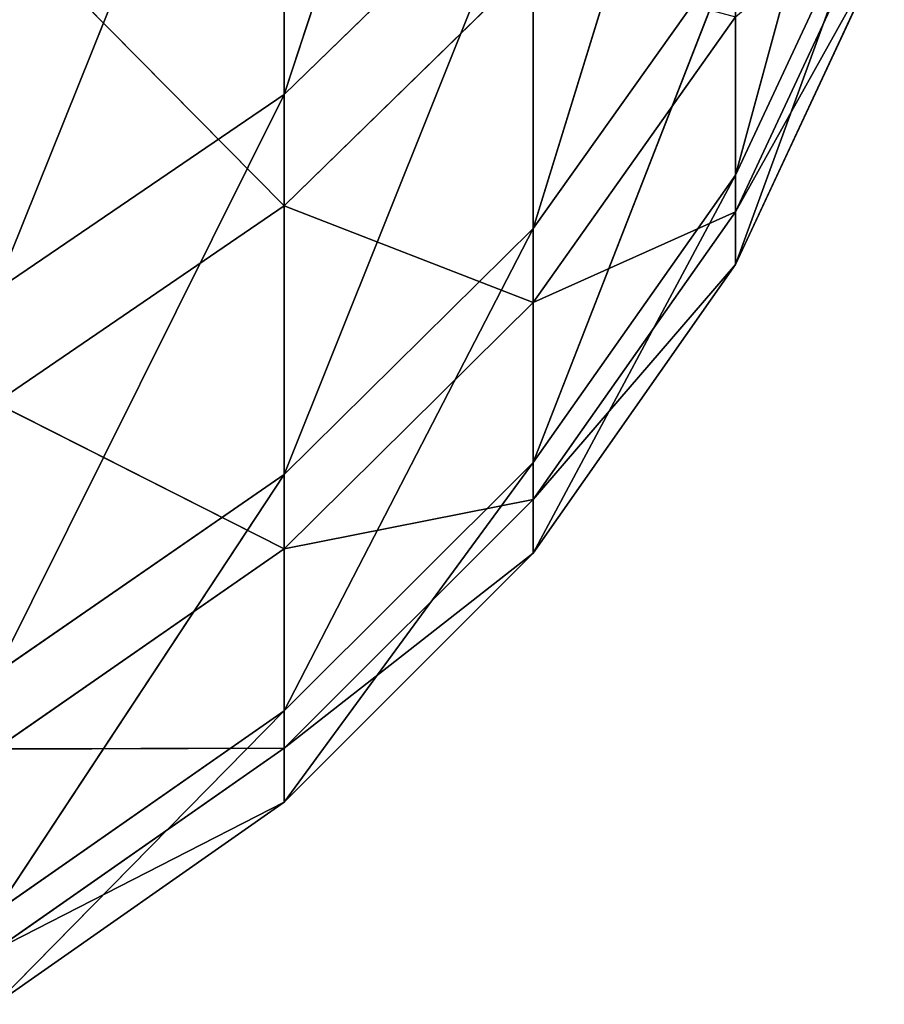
# Model space of a CAD drawing. Extents: x 0 to 4.5, y 0 to 2.5.
# Tile 209 of 256: x 4.4512 to 4.494, y 0.0135 to 0.0622. Entities that reach past the tile are written whole.
import ezdxf

# ---------------------------------------------------------------- set-up
doc = ezdxf.new("R2010")
doc.units = 0
doc.header["$LTSCALE"] = 2.54
doc.layers.get('0').update_dxf_attribs({"color": 13, "linetype": 'CONTINUOUS'})

# ---------------------------------------------------------------- blocks, each defined once
blk = doc.blocks.new('HACZYK_NA_R_CZNIKI_YUZO_ST')
at = {"color": 0}
for p, q in [((4.476604, 0.095977, 1.627761), (4.464279, 0.058472, 1.54124)), ((4.476604, 0.095977, 1.627761), (4.464279, 0.058472, 1.54124)), ((4.486602, 0.084316, 1.534923), (4.476604, 0.051837, 1.447173)), ((4.486602, 0.084316, 1.534923), (4.476604, 0.051837, 1.447173)), ((4.464279, 0.084263, 1.631596), (4.45, 0.04876, 1.543614)), ((4.464279, 0.084263, 1.631596), (4.45, 0.04876, 1.543614)), ((4.464279, 0.084263, 1.631596), (4.464279, 0.058472, 1.54124)), ((4.464279, 0.084263, 1.631596), (4.464279, 0.058472, 1.54124)), ((4.486602, 0.054484, 1.353643), (4.493969, 0.081514, 1.442289)), ((4.486602, 0.054484, 1.353643), (4.493969, 0.081514, 1.442289)), ((4.464279, 0.052965, 0.982294), (4.464279, 0.07697, 0.891448)), ((4.464279, 0.052965, 0.982294), (4.464279, 0.07697, 0.891448)), ((4.464279, 0.058472, 1.54124), (4.476604, 0.070446, 1.538313)), ((4.476604, 0.070446, 1.538313), (4.464279, 0.039674, 1.449174)), ((4.476604, 0.070446, 1.538313), (4.464279, 0.039674, 1.449174)), ((4.464279, 0.058472, 1.54124), (4.476604, 0.070446, 1.538313)), ((4.476604, 0.070446, 1.538313), (4.476604, 0.051837, 1.447173)), ((4.476604, 0.070446, 1.538313), (4.476604, 0.051837, 1.447173)), ((4.486602, 0.050058, 1.261823), (4.493969, 0.070223, 1.352278)), ((4.493969, 0.070223, 1.352278), (4.486602, 0.054484, 1.353643)), ((4.486602, 0.050058, 1.261823), (4.493969, 0.070223, 1.352278)), ((4.493969, 0.070223, 1.352278), (4.486602, 0.054484, 1.353643)), ((4.493969, 0.068437, 1.170988), (4.486602, 0.052674, 1.169933)), ((4.493969, 0.068437, 1.170988), (4.486602, 0.052674, 1.169933)), ((4.464279, 0.052965, 0.982294), (4.45, 0.067409, 0.888525)), ((4.464279, 0.052965, 0.982294), (4.45, 0.067409, 0.888525)), ((4.476604, 0.040259, 1.354876), (4.486602, 0.065926, 1.444854)), ((4.486602, 0.065926, 1.444854), (4.476604, 0.051837, 1.447173)), ((4.476604, 0.040259, 1.354876), (4.486602, 0.065926, 1.444854)), ((4.486602, 0.065926, 1.444854), (4.476604, 0.051837, 1.447173)), ((4.486602, 0.054484, 1.353643), (4.486602, 0.065926, 1.444854)), ((4.486602, 0.054484, 1.353643), (4.486602, 0.065926, 1.444854)), ((4.486602, 0.052674, 1.169933), (4.493969, 0.065855, 1.261667)), ((4.493969, 0.065855, 1.261667), (4.486602, 0.050058, 1.261823)), ((4.486602, 0.052674, 1.169933), (4.493969, 0.065855, 1.261667)), ((4.493969, 0.065855, 1.261667), (4.486602, 0.050058, 1.261823)), ((4.476604, 0.064994, 0.984985), (4.464279, 0.052965, 0.982294)), ((4.476604, 0.064994, 0.984985), (4.464279, 0.052965, 0.982294)), ((4.476604, 0.064994, 0.984985), (4.476604, 0.048184, 1.076474)), ((4.476604, 0.064994, 0.984985), (4.476604, 0.048184, 1.076474)), ((4.486602, 0.062316, 1.078514), (4.476604, 0.048184, 1.076474)), ((4.486602, 0.062316, 1.078514), (4.476604, 0.048184, 1.076474)), ((4.486602, 0.052674, 1.169933), (4.486602, 0.062316, 1.078514)), ((4.486602, 0.052674, 1.169933), (4.486602, 0.062316, 1.078514)), ((4.45, 0.04876, 1.543614), (4.464279, 0.058472, 1.54124)), ((4.464279, 0.058472, 1.54124), (4.45, 0.029809, 1.450798)), ((4.464279, 0.058472, 1.54124), (4.45, 0.029809, 1.450798)), ((4.45, 0.04876, 1.543614), (4.464279, 0.058472, 1.54124)), ((4.464279, 0.058472, 1.54124), (4.464279, 0.039674, 1.449174)), ((4.464279, 0.058472, 1.54124), (4.464279, 0.039674, 1.449174)), ((4.476604, 0.03578, 1.261963), (4.486602, 0.054484, 1.353643)), ((4.486602, 0.054484, 1.353643), (4.476604, 0.040259, 1.354876)), ((4.476604, 0.03578, 1.261963), (4.486602, 0.054484, 1.353643)), ((4.486602, 0.054484, 1.353643), (4.476604, 0.040259, 1.354876)), ((4.486602, 0.050058, 1.261823), (4.486602, 0.054484, 1.353643)), ((4.486602, 0.050058, 1.261823), (4.486602, 0.054484, 1.353643)), ((4.464279, 0.052965, 0.982294), (4.45, 0.043208, 0.980112)), ((4.464279, 0.052965, 0.982294), (4.45, 0.043208, 0.980112)), ((4.464279, 0.052965, 0.982294), (4.464279, 0.035985, 1.074712)), ((4.464279, 0.052965, 0.982294), (4.464279, 0.035985, 1.074712)), ((4.464279, 0.052965, 0.982294), (4.476604, 0.048184, 1.076474)), ((4.464279, 0.052965, 0.982294), (4.476604, 0.048184, 1.076474)), ((4.486602, 0.052674, 1.169933), (4.476604, 0.048184, 1.076474)), ((4.486602, 0.052674, 1.169933), (4.476604, 0.048184, 1.076474)), ((4.486602, 0.052674, 1.169933), (4.476604, 0.038427, 1.168981)), ((4.486602, 0.052674, 1.169933), (4.476604, 0.038427, 1.168981)), ((4.486602, 0.052674, 1.169933), (4.486602, 0.050058, 1.261823)), ((4.486602, 0.052674, 1.169933), (4.486602, 0.050058, 1.261823)), ((4.464279, 0.027979, 1.355941), (4.476604, 0.051837, 1.447173)), ((4.476604, 0.051837, 1.447173), (4.464279, 0.039674, 1.449174)), ((4.464279, 0.027979, 1.355941), (4.476604, 0.051837, 1.447173)), ((4.476604, 0.051837, 1.447173), (4.464279, 0.039674, 1.449174)), ((4.476604, 0.040259, 1.354876), (4.476604, 0.051837, 1.447173)), ((4.476604, 0.040259, 1.354876), (4.476604, 0.051837, 1.447173)), ((4.476604, 0.038427, 1.168981), (4.486602, 0.050058, 1.261823)), ((4.486602, 0.050058, 1.261823), (4.476604, 0.03578, 1.261963)), ((4.476604, 0.038427, 1.168981), (4.486602, 0.050058, 1.261823)), ((4.486602, 0.050058, 1.261823), (4.476604, 0.03578, 1.261963)), ((4.476604, 0.048184, 1.076474), (4.464279, 0.035985, 1.074712)), ((4.476604, 0.048184, 1.076474), (4.464279, 0.035985, 1.074712)), ((4.476604, 0.038427, 1.168981), (4.476604, 0.048184, 1.076474)), ((4.476604, 0.038427, 1.168981), (4.476604, 0.048184, 1.076474)), ((4.45, 0.043208, 0.980112), (4.464279, 0.035985, 1.074712)), ((4.45, 0.043208, 0.980112), (4.464279, 0.035985, 1.074712)), ((4.464279, 0.023455, 1.262085), (4.476604, 0.040259, 1.354876)), ((4.476604, 0.040259, 1.354876), (4.464279, 0.027979, 1.355941)), ((4.464279, 0.023455, 1.262085), (4.476604, 0.040259, 1.354876)), ((4.476604, 0.040259, 1.354876), (4.464279, 0.027979, 1.355941)), ((4.476604, 0.03578, 1.261963), (4.476604, 0.040259, 1.354876)), ((4.476604, 0.03578, 1.261963), (4.476604, 0.040259, 1.354876)), ((4.45, 0.018018, 1.356804), (4.464279, 0.039674, 1.449174)), ((4.464279, 0.039674, 1.449174), (4.45, 0.029809, 1.450798)), ((4.45, 0.018018, 1.356804), (4.464279, 0.039674, 1.449174)), ((4.464279, 0.039674, 1.449174), (4.45, 0.029809, 1.450798)), ((4.464279, 0.027979, 1.355941), (4.464279, 0.039674, 1.449174)), ((4.464279, 0.027979, 1.355941), (4.464279, 0.039674, 1.449174)), ((4.476604, 0.038427, 1.168981), (4.464279, 0.035985, 1.074712)), ((4.476604, 0.038427, 1.168981), (4.464279, 0.035985, 1.074712)), ((4.476604, 0.038427, 1.168981), (4.464279, 0.026129, 1.168158)), ((4.476604, 0.038427, 1.168981), (4.464279, 0.026129, 1.168158)), ((4.476604, 0.038427, 1.168981), (4.476604, 0.03578, 1.261963)), ((4.476604, 0.038427, 1.168981), (4.476604, 0.03578, 1.261963)), ((4.464279, 0.035985, 1.074712), (4.45, 0.026089, 1.073283)), ((4.464279, 0.035985, 1.074712), (4.45, 0.026089, 1.073283)), ((4.464279, 0.026129, 1.168158), (4.464279, 0.035985, 1.074712)), ((4.464279, 0.026129, 1.168158), (4.464279, 0.035985, 1.074712)), ((4.464279, 0.026129, 1.168158), (4.476604, 0.03578, 1.261963)), ((4.476604, 0.03578, 1.261963), (4.464279, 0.023455, 1.262085)), ((4.464279, 0.026129, 1.168158), (4.476604, 0.03578, 1.261963)), ((4.476604, 0.03578, 1.261963), (4.464279, 0.023455, 1.262085)), ((4.45, 0.013458, 1.262183), (4.464279, 0.027979, 1.355941)), ((4.464279, 0.027979, 1.355941), (4.45, 0.018018, 1.356804)), ((4.45, 0.013458, 1.262183), (4.464279, 0.027979, 1.355941)), ((4.464279, 0.027979, 1.355941), (4.45, 0.018018, 1.356804)), ((4.464279, 0.023455, 1.262085), (4.464279, 0.027979, 1.355941)), ((4.464279, 0.023455, 1.262085), (4.464279, 0.027979, 1.355941)), ((4.464279, 0.026129, 1.168158), (4.45, 0.026089, 1.073283)), ((4.464279, 0.026129, 1.168158), (4.45, 0.026089, 1.073283)), ((4.464279, 0.026129, 1.168158), (4.45, 0.016153, 1.167491)), ((4.464279, 0.026129, 1.168158), (4.45, 0.016153, 1.167491)), ((4.464279, 0.026129, 1.168158), (4.464279, 0.023455, 1.262085)), ((4.464279, 0.026129, 1.168158), (4.464279, 0.023455, 1.262085)), ((4.45, 0.016153, 1.167491), (4.464279, 0.023455, 1.262085)), ((4.464279, 0.023455, 1.262085), (4.45, 0.013458, 1.262183)), ((4.45, 0.016153, 1.167491), (4.464279, 0.023455, 1.262085)), ((4.464279, 0.023455, 1.262085), (4.45, 0.013458, 1.262183))]:
    blk.add_line(p, q, dxfattribs=at)
mesh = blk.add_polyface(dxfattribs=at)
corners = [(4.476604, 0.095977, 1.627761), (4.464279, 0.058472, 1.54124), (4.476604, 0.070446, 1.538313)]
mesh.append_faces([[corners[k] for k in face] for face in [(0, 1, 2)]], dxfattribs={"color": 0})
mesh = blk.add_polyface(dxfattribs=at)
corners = [(4.476604, 0.095977, 1.627761), (4.464279, 0.084263, 1.631596), (4.464279, 0.058472, 1.54124)]
mesh.append_faces([[corners[k] for k in face] for face in [(0, 1, 2)]], dxfattribs={"color": 0})
mesh = blk.add_polyface(dxfattribs=at)
corners = [(4.486602, 0.084316, 1.534923), (4.476604, 0.051837, 1.447173), (4.486602, 0.065926, 1.444854)]
mesh.append_faces([[corners[k] for k in face] for face in [(0, 1, 2)]], dxfattribs={"color": 0})
mesh = blk.add_polyface(dxfattribs=at)
corners = [(4.486602, 0.084316, 1.534923), (4.476604, 0.070446, 1.538313), (4.476604, 0.051837, 1.447173)]
mesh.append_faces([[corners[k] for k in face] for face in [(0, 1, 2)]], dxfattribs={"color": 0})
mesh = blk.add_polyface(dxfattribs=at)
corners = [(4.464279, 0.084263, 1.631596), (4.45, 0.04876, 1.543614), (4.464279, 0.058472, 1.54124)]
mesh.append_faces([[corners[k] for k in face] for face in [(0, 1, 2)]], dxfattribs={"color": 0})
mesh = blk.add_polyface(dxfattribs=at)
corners = [(4.45, 0.074761, 1.634706), (4.45, 0.04876, 1.543614), (4.464279, 0.084263, 1.631596)]
mesh.append_faces([[corners[k] for k in face] for face in [(0, 1, 2)]], dxfattribs={"color": 0})
mesh = blk.add_polyface(dxfattribs=at)
corners = [(4.493969, 0.081514, 1.442289), (4.486602, 0.065926, 1.444854), (4.486602, 0.054484, 1.353643)]
mesh.append_faces([[corners[k] for k in face] for face in [(0, 1, 2)]], dxfattribs={"color": 0})
mesh = blk.add_polyface(dxfattribs=at)
corners = [(4.493969, 0.081514, 1.442289), (4.486602, 0.054484, 1.353643), (4.493969, 0.070223, 1.352278)]
mesh.append_faces([[corners[k] for k in face] for face in [(0, 1, 2)]], dxfattribs={"color": 0})
mesh = blk.add_polyface(dxfattribs=at)
corners = [(4.464279, 0.052965, 0.982294), (4.45, 0.067409, 0.888525), (4.464279, 0.07697, 0.891448)]
mesh.append_faces([[corners[k] for k in face] for face in [(0, 1, 2)]], dxfattribs={"color": 0})
mesh = blk.add_polyface(dxfattribs=at)
corners = [(4.464279, 0.07697, 0.891448), (4.476604, 0.064994, 0.984985), (4.464279, 0.052965, 0.982294)]
mesh.append_faces([[corners[k] for k in face] for face in [(0, 1, 2)]], dxfattribs={"color": 0})
mesh = blk.add_polyface(dxfattribs=at)
corners = [(4.476604, 0.070446, 1.538313), (4.464279, 0.039674, 1.449174), (4.476604, 0.051837, 1.447173)]
mesh.append_faces([[corners[k] for k in face] for face in [(0, 1, 2)]], dxfattribs={"color": 0})
mesh = blk.add_polyface(dxfattribs=at)
corners = [(4.476604, 0.070446, 1.538313), (4.464279, 0.058472, 1.54124), (4.464279, 0.039674, 1.449174)]
mesh.append_faces([[corners[k] for k in face] for face in [(0, 1, 2)]], dxfattribs={"color": 0})
mesh = blk.add_polyface(dxfattribs=at)
corners = [(4.493969, 0.070223, 1.352278), (4.486602, 0.054484, 1.353643), (4.486602, 0.050058, 1.261823)]
mesh.append_faces([[corners[k] for k in face] for face in [(0, 1, 2)]], dxfattribs={"color": 0})
mesh = blk.add_polyface(dxfattribs=at)
corners = [(4.493969, 0.070223, 1.352278), (4.486602, 0.050058, 1.261823), (4.493969, 0.065855, 1.261667)]
mesh.append_faces([[corners[k] for k in face] for face in [(0, 1, 2)]], dxfattribs={"color": 0})
mesh = blk.add_polyface(dxfattribs=at)
corners = [(4.493969, 0.068437, 1.170988), (4.486602, 0.052674, 1.169933), (4.486602, 0.062316, 1.078514)]
mesh.append_faces([[corners[k] for k in face] for face in [(0, 1, 2)]], dxfattribs={"color": 0})
mesh = blk.add_polyface(dxfattribs=at)
corners = [(4.493969, 0.068437, 1.170988), (4.493969, 0.065855, 1.261667), (4.486602, 0.052674, 1.169933)]
mesh.append_faces([[corners[k] for k in face] for face in [(0, 1, 2)]], dxfattribs={"color": 0})
mesh = blk.add_polyface(dxfattribs=at)
corners = [(4.464279, 0.052965, 0.982294), (4.45, 0.043208, 0.980112), (4.45, 0.067409, 0.888525)]
mesh.append_faces([[corners[k] for k in face] for face in [(0, 1, 2)]], dxfattribs={"color": 0})
mesh = blk.add_polyface(dxfattribs=at)
corners = [(4.486602, 0.065926, 1.444854), (4.476604, 0.051837, 1.447173), (4.476604, 0.040259, 1.354876)]
mesh.append_faces([[corners[k] for k in face] for face in [(0, 1, 2)]], dxfattribs={"color": 0})
mesh = blk.add_polyface(dxfattribs=at)
corners = [(4.486602, 0.065926, 1.444854), (4.476604, 0.040259, 1.354876), (4.486602, 0.054484, 1.353643)]
mesh.append_faces([[corners[k] for k in face] for face in [(0, 1, 2)]], dxfattribs={"color": 0})
mesh = blk.add_polyface(dxfattribs=at)
corners = [(4.493969, 0.065855, 1.261667), (4.486602, 0.050058, 1.261823), (4.486602, 0.052674, 1.169933)]
mesh.append_faces([[corners[k] for k in face] for face in [(0, 1, 2)]], dxfattribs={"color": 0})
mesh = blk.add_polyface(dxfattribs=at)
corners = [(4.476604, 0.064994, 0.984985), (4.476604, 0.048184, 1.076474), (4.464279, 0.052965, 0.982294)]
mesh.append_faces([[corners[k] for k in face] for face in [(0, 1, 2)]], dxfattribs={"color": 0})
mesh = blk.add_polyface(dxfattribs=at)
corners = [(4.476604, 0.064994, 0.984985), (4.486602, 0.062316, 1.078514), (4.476604, 0.048184, 1.076474)]
mesh.append_faces([[corners[k] for k in face] for face in [(0, 1, 2)]], dxfattribs={"color": 0})
mesh = blk.add_polyface(dxfattribs=at)
corners = [(4.486602, 0.062316, 1.078514), (4.486602, 0.052674, 1.169933), (4.476604, 0.048184, 1.076474)]
mesh.append_faces([[corners[k] for k in face] for face in [(0, 1, 2)]], dxfattribs={"color": 0})
mesh = blk.add_polyface(dxfattribs=at)
corners = [(4.464279, 0.058472, 1.54124), (4.45, 0.029809, 1.450798), (4.464279, 0.039674, 1.449174)]
mesh.append_faces([[corners[k] for k in face] for face in [(0, 1, 2)]], dxfattribs={"color": 0})
mesh = blk.add_polyface(dxfattribs=at)
corners = [(4.45, 0.04876, 1.543614), (4.45, 0.029809, 1.450798), (4.464279, 0.058472, 1.54124)]
mesh.append_faces([[corners[k] for k in face] for face in [(0, 1, 2)]], dxfattribs={"color": 0})
mesh = blk.add_polyface(dxfattribs=at)
corners = [(4.486602, 0.054484, 1.353643), (4.476604, 0.040259, 1.354876), (4.476604, 0.03578, 1.261963)]
mesh.append_faces([[corners[k] for k in face] for face in [(0, 1, 2)]], dxfattribs={"color": 0})
mesh = blk.add_polyface(dxfattribs=at)
corners = [(4.486602, 0.054484, 1.353643), (4.476604, 0.03578, 1.261963), (4.486602, 0.050058, 1.261823)]
mesh.append_faces([[corners[k] for k in face] for face in [(0, 1, 2)]], dxfattribs={"color": 0})
mesh = blk.add_polyface(dxfattribs=at)
corners = [(4.464279, 0.035985, 1.074712), (4.45, 0.043208, 0.980112), (4.464279, 0.052965, 0.982294)]
mesh.append_faces([[corners[k] for k in face] for face in [(0, 1, 2)]], dxfattribs={"color": 0})
mesh = blk.add_polyface(dxfattribs=at)
corners = [(4.464279, 0.052965, 0.982294), (4.476604, 0.048184, 1.076474), (4.464279, 0.035985, 1.074712)]
mesh.append_faces([[corners[k] for k in face] for face in [(0, 1, 2)]], dxfattribs={"color": 0})
mesh = blk.add_polyface(dxfattribs=at)
corners = [(4.486602, 0.052674, 1.169933), (4.476604, 0.038427, 1.168981), (4.476604, 0.048184, 1.076474)]
mesh.append_faces([[corners[k] for k in face] for face in [(0, 1, 2)]], dxfattribs={"color": 0})
mesh = blk.add_polyface(dxfattribs=at)
corners = [(4.486602, 0.052674, 1.169933), (4.486602, 0.050058, 1.261823), (4.476604, 0.038427, 1.168981)]
mesh.append_faces([[corners[k] for k in face] for face in [(0, 1, 2)]], dxfattribs={"color": 0})
mesh = blk.add_polyface(dxfattribs=at)
corners = [(4.476604, 0.051837, 1.447173), (4.464279, 0.039674, 1.449174), (4.464279, 0.027979, 1.355941)]
mesh.append_faces([[corners[k] for k in face] for face in [(0, 1, 2)]], dxfattribs={"color": 0})
mesh = blk.add_polyface(dxfattribs=at)
corners = [(4.476604, 0.051837, 1.447173), (4.464279, 0.027979, 1.355941), (4.476604, 0.040259, 1.354876)]
mesh.append_faces([[corners[k] for k in face] for face in [(0, 1, 2)]], dxfattribs={"color": 0})
mesh = blk.add_polyface(dxfattribs=at)
corners = [(4.486602, 0.050058, 1.261823), (4.476604, 0.03578, 1.261963), (4.476604, 0.038427, 1.168981)]
mesh.append_faces([[corners[k] for k in face] for face in [(0, 1, 2)]], dxfattribs={"color": 0})
mesh = blk.add_polyface(dxfattribs=at)
corners = [(4.476604, 0.048184, 1.076474), (4.476604, 0.038427, 1.168981), (4.464279, 0.035985, 1.074712)]
mesh.append_faces([[corners[k] for k in face] for face in [(0, 1, 2)]], dxfattribs={"color": 0})
mesh = blk.add_polyface(dxfattribs=at)
corners = [(4.464279, 0.035985, 1.074712), (4.45, 0.026089, 1.073283), (4.45, 0.043208, 0.980112)]
mesh.append_faces([[corners[k] for k in face] for face in [(0, 1, 2)]], dxfattribs={"color": 0})
mesh = blk.add_polyface(dxfattribs=at)
corners = [(4.476604, 0.040259, 1.354876), (4.464279, 0.027979, 1.355941), (4.464279, 0.023455, 1.262085)]
mesh.append_faces([[corners[k] for k in face] for face in [(0, 1, 2)]], dxfattribs={"color": 0})
mesh = blk.add_polyface(dxfattribs=at)
corners = [(4.476604, 0.040259, 1.354876), (4.464279, 0.023455, 1.262085), (4.476604, 0.03578, 1.261963)]
mesh.append_faces([[corners[k] for k in face] for face in [(0, 1, 2)]], dxfattribs={"color": 0})
mesh = blk.add_polyface(dxfattribs=at)
corners = [(4.45, 0.029809, 1.450798), (4.45, 0.018018, 1.356804), (4.464279, 0.039674, 1.449174)]
mesh.append_faces([[corners[k] for k in face] for face in [(0, 1, 2)]], dxfattribs={"color": 0})
mesh = blk.add_polyface(dxfattribs=at)
corners = [(4.464279, 0.039674, 1.449174), (4.45, 0.018018, 1.356804), (4.464279, 0.027979, 1.355941)]
mesh.append_faces([[corners[k] for k in face] for face in [(0, 1, 2)]], dxfattribs={"color": 0})
mesh = blk.add_polyface(dxfattribs=at)
corners = [(4.476604, 0.038427, 1.168981), (4.464279, 0.026129, 1.168158), (4.464279, 0.035985, 1.074712)]
mesh.append_faces([[corners[k] for k in face] for face in [(0, 1, 2)]], dxfattribs={"color": 0})
mesh = blk.add_polyface(dxfattribs=at)
corners = [(4.476604, 0.03578, 1.261963), (4.464279, 0.026129, 1.168158), (4.476604, 0.038427, 1.168981)]
mesh.append_faces([[corners[k] for k in face] for face in [(0, 1, 2)]], dxfattribs={"color": 0})
mesh = blk.add_polyface(dxfattribs=at)
corners = [(4.464279, 0.026129, 1.168158), (4.45, 0.026089, 1.073283), (4.464279, 0.035985, 1.074712)]
mesh.append_faces([[corners[k] for k in face] for face in [(0, 1, 2)]], dxfattribs={"color": 0})
mesh = blk.add_polyface(dxfattribs=at)
corners = [(4.464279, 0.023455, 1.262085), (4.464279, 0.026129, 1.168158), (4.476604, 0.03578, 1.261963)]
mesh.append_faces([[corners[k] for k in face] for face in [(0, 1, 2)]], dxfattribs={"color": 0})
mesh = blk.add_polyface(dxfattribs=at)
corners = [(4.45, 0.018018, 1.356804), (4.45, 0.013458, 1.262183), (4.464279, 0.027979, 1.355941)]
mesh.append_faces([[corners[k] for k in face] for face in [(0, 1, 2)]], dxfattribs={"color": 0})
mesh = blk.add_polyface(dxfattribs=at)
corners = [(4.464279, 0.027979, 1.355941), (4.45, 0.013458, 1.262183), (4.464279, 0.023455, 1.262085)]
mesh.append_faces([[corners[k] for k in face] for face in [(0, 1, 2)]], dxfattribs={"color": 0})
mesh = blk.add_polyface(dxfattribs=at)
corners = [(4.464279, 0.026129, 1.168158), (4.45, 0.016153, 1.167491), (4.45, 0.026089, 1.073283)]
mesh.append_faces([[corners[k] for k in face] for face in [(0, 1, 2)]], dxfattribs={"color": 0})
mesh = blk.add_polyface(dxfattribs=at)
corners = [(4.464279, 0.023455, 1.262085), (4.45, 0.016153, 1.167491), (4.464279, 0.026129, 1.168158)]
mesh.append_faces([[corners[k] for k in face] for face in [(0, 1, 2)]], dxfattribs={"color": 0})
mesh = blk.add_polyface(dxfattribs=at)
corners = [(4.45, 0.013458, 1.262183), (4.45, 0.016153, 1.167491), (4.464279, 0.023455, 1.262085)]
mesh.append_faces([[corners[k] for k in face] for face in [(0, 1, 2)]], dxfattribs={"color": 0})

msp = doc.modelspace()

# ---------------------------------------------------------------- block references
at = {"color": 0}
msp.add_blockref('HACZYK_NA_R_CZNIKI_YUZO_ST', (0, 0), dxfattribs=at)

doc.saveas('drawing.dxf')
